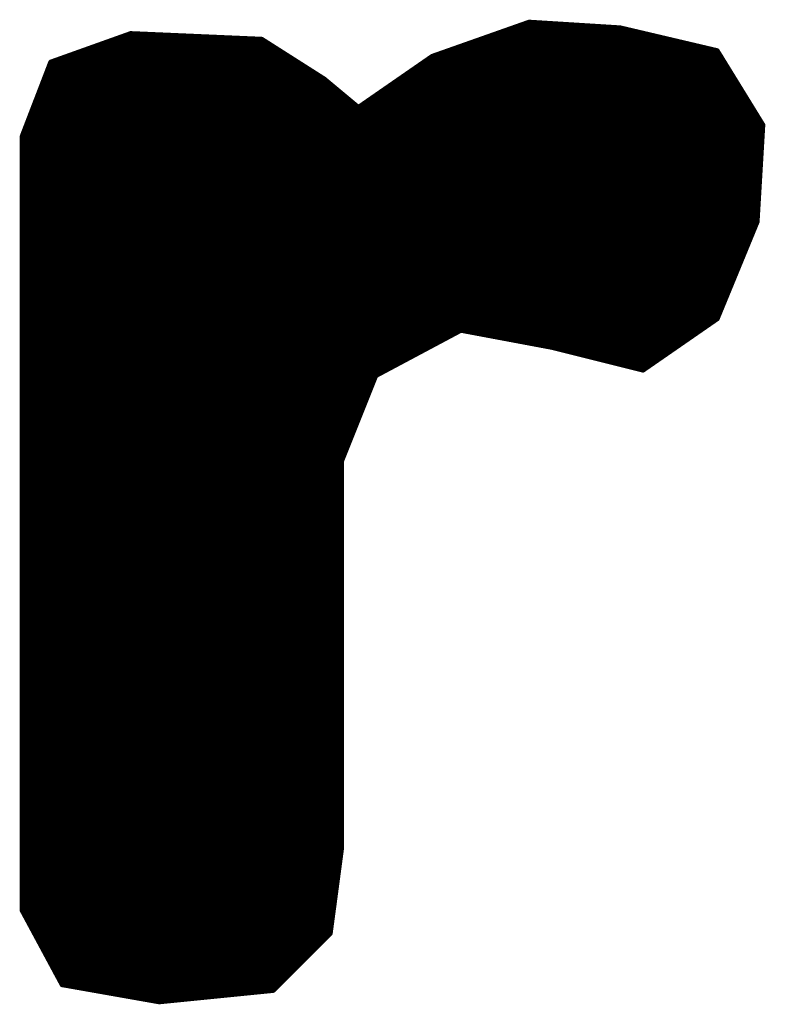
# Model space of a CAD drawing. Extents: x -35 to 35, y -57 to 81.
# Tile 149 of 153: x 8.38 to 9.69, y 71.2 to 72.94. Entities that reach past the tile are written whole.
import ezdxf

# ---------------------------------------------------------------- set-up
doc = ezdxf.new("R2010")
doc.units = 0
doc.layers.add('21', color=7, linetype='CONTINUOUS')

msp = doc.modelspace()

# ---------------------------------------------------------------- linework, layer by layer
at = {"layer": '21', "const_width": 0.01}
for points in [[(9.274, 72.93), (9.104, 72.87)], [(9.2457, 72.92), (9.434, 72.92)], [(9.434, 72.92), (9.274, 72.93)], [(9.604, 72.88), (9.434, 72.92)], [(8.574, 72.91), (8.434, 72.86)], [(8.546, 72.9), (8.804, 72.9)], [(8.804, 72.9), (8.574, 72.91)], [(8.914, 72.83), (8.804, 72.9)], [(9.189, 72.9), (9.519, 72.9)], [(9.2173, 72.91), (9.4765, 72.91)], [(8.518, 72.89), (8.8197, 72.89)], [(9.1607, 72.89), (9.5615, 72.89)], [(8.462, 72.87), (8.8511, 72.87)], [(8.49, 72.88), (8.8354, 72.88)], [(9.104, 72.87), (8.974, 72.78)], [(9.104, 72.87), (9.6102, 72.87)], [(9.1323, 72.88), (9.604, 72.88)], [(9.684, 72.75), (9.604, 72.88)], [(8.434, 72.86), (8.384, 72.73)], [(8.4302, 72.85), (8.8826, 72.85)], [(8.434, 72.86), (8.8669, 72.86)], [(9.0751, 72.85), (9.6225, 72.85)], [(9.0896, 72.86), (9.6163, 72.86)], [(8.4263, 72.84), (8.8983, 72.84)], [(9.0607, 72.84), (9.6286, 72.84)], [(8.4186, 72.82), (8.926, 72.82)], [(8.4225, 72.83), (8.914, 72.83)], [(8.974, 72.78), (8.914, 72.83)], [(9.0318, 72.82), (9.6409, 72.82)], [(9.0462, 72.83), (9.6348, 72.83)], [(8.4109, 72.8), (8.95, 72.8)], [(8.4148, 72.81), (8.938, 72.81)], [(9.0029, 72.8), (9.6532, 72.8)], [(9.0173, 72.81), (9.6471, 72.81)], [(8.4032, 72.78), (8.974, 72.78)], [(8.4071, 72.79), (8.962, 72.79)], [(8.974, 72.78), (9.6655, 72.78)], [(8.9884, 72.79), (9.6594, 72.79)], [(8.3994, 72.77), (9.6717, 72.77)], [(8.3917, 72.75), (9.684, 72.75)], [(8.3955, 72.76), (9.6778, 72.76)], [(9.674, 72.58), (9.684, 72.75)], [(8.384, 72.73), (8.384, 71.37)], [(8.384, 72.73), (9.6828, 72.73)], [(8.3878, 72.74), (9.6834, 72.74)], [(8.384, 72.72), (9.6822, 72.72)], [(8.384, 72.71), (9.6816, 72.71)], [(8.384, 72.7), (9.6811, 72.7)], [(8.384, 72.69), (9.6805, 72.69)], [(8.384, 72.68), (9.6799, 72.68)], [(8.384, 72.67), (9.6793, 72.67)], [(8.384, 72.66), (9.6787, 72.66)], [(8.384, 72.65), (9.6781, 72.65)], [(8.384, 72.64), (9.6775, 72.64)], [(8.384, 72.63), (9.6769, 72.63)], [(8.384, 72.62), (9.6764, 72.62)], [(8.384, 72.61), (9.6758, 72.61)], [(8.384, 72.6), (9.6752, 72.6)], [(8.384, 72.59), (9.6746, 72.59)], [(8.384, 72.58), (9.674, 72.58)], [(9.604, 72.41), (9.674, 72.58)], [(8.384, 72.57), (9.6699, 72.57)], [(8.384, 72.56), (9.6658, 72.56)], [(8.384, 72.55), (9.6616, 72.55)], [(8.384, 72.54), (9.6575, 72.54)], [(8.384, 72.53), (9.6534, 72.53)], [(8.384, 72.52), (9.6493, 72.52)], [(8.384, 72.51), (9.6452, 72.51)], [(8.384, 72.5), (9.6411, 72.5)], [(8.384, 72.49), (9.6369, 72.49)], [(8.384, 72.48), (9.6328, 72.48)], [(8.384, 72.47), (9.6287, 72.47)], [(8.384, 72.46), (9.6246, 72.46)], [(8.384, 72.45), (9.6205, 72.45)], [(8.384, 72.44), (9.6164, 72.44)], [(8.384, 72.43), (9.6122, 72.43)], [(8.384, 72.42), (9.6081, 72.42)], [(8.384, 72.41), (9.604, 72.41)], [(8.384, 72.4), (9.5896, 72.4)], [(9.474, 72.32), (9.604, 72.41)], [(8.384, 72.39), (9.5751, 72.39)], [(9.004, 72.31), (9.154, 72.39)], [(9.154, 72.39), (9.314, 72.36)], [(8.384, 72.38), (9.1353, 72.38)], [(8.384, 72.37), (9.1165, 72.37)], [(9.2073, 72.38), (9.5607, 72.38)], [(9.2607, 72.37), (9.5462, 72.37)], [(8.384, 72.36), (9.0977, 72.36)], [(8.384, 72.35), (9.079, 72.35)], [(9.314, 72.36), (9.474, 72.32)], [(9.314, 72.36), (9.5318, 72.36)], [(9.354, 72.35), (9.5173, 72.35)], [(8.384, 72.34), (9.0602, 72.34)], [(8.384, 72.33), (9.0415, 72.33)], [(9.394, 72.34), (9.5029, 72.34)], [(9.434, 72.33), (9.4884, 72.33)], [(8.384, 72.32), (9.0228, 72.32)], [(8.384, 72.31), (9.004, 72.31)], [(8.384, 72.3), (9, 72.3)], [(8.944, 72.16), (9.004, 72.31)], [(8.384, 72.29), (8.996, 72.29)], [(8.384, 72.28), (8.992, 72.28)], [(8.384, 72.27), (8.988, 72.27)], [(8.384, 72.26), (8.984, 72.26)], [(8.384, 72.25), (8.98, 72.25)], [(8.384, 72.24), (8.976, 72.24)], [(8.384, 72.23), (8.972, 72.23)], [(8.384, 72.22), (8.968, 72.22)], [(8.384, 72.21), (8.964, 72.21)], [(8.384, 72.2), (8.96, 72.2)], [(8.384, 72.19), (8.956, 72.19)], [(8.384, 72.18), (8.952, 72.18)], [(8.384, 72.17), (8.948, 72.17)], [(8.384, 72.16), (8.944, 72.16)], [(8.944, 71.48), (8.944, 72.16)], [(8.384, 72.15), (8.944, 72.15)], [(8.384, 72.14), (8.944, 72.14)], [(8.384, 72.13), (8.944, 72.13)], [(8.384, 72.12), (8.944, 72.12)], [(8.384, 72.11), (8.944, 72.11)], [(8.384, 72.1), (8.944, 72.1)], [(8.384, 72.09), (8.944, 72.09)], [(8.384, 72.08), (8.944, 72.08)], [(8.384, 72.07), (8.944, 72.07)], [(8.384, 72.06), (8.944, 72.06)], [(8.384, 72.05), (8.944, 72.05)], [(8.384, 72.04), (8.944, 72.04)], [(8.384, 72.03), (8.944, 72.03)], [(8.384, 72.02), (8.944, 72.02)], [(8.384, 72.01), (8.944, 72.01)], [(8.384, 72), (8.944, 72)], [(8.384, 71.99), (8.944, 71.99)], [(8.384, 71.98), (8.944, 71.98)], [(8.384, 71.97), (8.944, 71.97)], [(8.384, 71.96), (8.944, 71.96)], [(8.384, 71.95), (8.944, 71.95)], [(8.384, 71.94), (8.944, 71.94)], [(8.384, 71.93), (8.944, 71.93)], [(8.384, 71.92), (8.944, 71.92)], [(8.384, 71.91), (8.944, 71.91)], [(8.384, 71.9), (8.944, 71.9)], [(8.384, 71.89), (8.944, 71.89)], [(8.384, 71.88), (8.944, 71.88)], [(8.384, 71.87), (8.944, 71.87)], [(8.384, 71.86), (8.944, 71.86)], [(8.384, 71.85), (8.944, 71.85)], [(8.384, 71.84), (8.944, 71.84)], [(8.384, 71.83), (8.944, 71.83)], [(8.384, 71.82), (8.944, 71.82)], [(8.384, 71.81), (8.944, 71.81)], [(8.384, 71.8), (8.944, 71.8)], [(8.384, 71.79), (8.944, 71.79)], [(8.384, 71.78), (8.944, 71.78)], [(8.384, 71.77), (8.944, 71.77)], [(8.384, 71.76), (8.944, 71.76)], [(8.384, 71.75), (8.944, 71.75)], [(8.384, 71.74), (8.944, 71.74)], [(8.384, 71.73), (8.944, 71.73)], [(8.384, 71.72), (8.944, 71.72)], [(8.384, 71.71), (8.944, 71.71)], [(8.384, 71.7), (8.944, 71.7)], [(8.384, 71.69), (8.944, 71.69)], [(8.384, 71.68), (8.944, 71.68)], [(8.384, 71.67), (8.944, 71.67)], [(8.384, 71.66), (8.944, 71.66)], [(8.384, 71.65), (8.944, 71.65)], [(8.384, 71.64), (8.944, 71.64)], [(8.384, 71.63), (8.944, 71.63)], [(8.384, 71.62), (8.944, 71.62)], [(8.384, 71.61), (8.944, 71.61)], [(8.384, 71.6), (8.944, 71.6)], [(8.384, 71.59), (8.944, 71.59)], [(8.384, 71.58), (8.944, 71.58)], [(8.384, 71.57), (8.944, 71.57)], [(8.384, 71.56), (8.944, 71.56)], [(8.384, 71.55), (8.944, 71.55)], [(8.384, 71.54), (8.944, 71.54)], [(8.384, 71.53), (8.944, 71.53)], [(8.384, 71.52), (8.944, 71.52)], [(8.384, 71.51), (8.944, 71.51)], [(8.384, 71.5), (8.944, 71.5)], [(8.384, 71.49), (8.944, 71.49)], [(8.384, 71.48), (8.944, 71.48)], [(8.384, 71.47), (8.9427, 71.47)], [(8.924, 71.33), (8.944, 71.48)], [(8.384, 71.46), (8.9413, 71.46)], [(8.384, 71.45), (8.94, 71.45)], [(8.384, 71.44), (8.9387, 71.44)], [(8.384, 71.43), (8.9373, 71.43)], [(8.384, 71.42), (8.936, 71.42)], [(8.384, 71.41), (8.9347, 71.41)], [(8.384, 71.4), (8.9333, 71.4)], [(8.384, 71.39), (8.932, 71.39)], [(8.384, 71.38), (8.9307, 71.38)], [(8.384, 71.37), (8.454, 71.24)], [(8.384, 71.37), (8.9293, 71.37)], [(8.3894, 71.36), (8.928, 71.36)], [(8.3948, 71.35), (8.9267, 71.35)], [(8.4002, 71.34), (8.9253, 71.34)], [(8.4055, 71.33), (8.924, 71.33)], [(8.824, 71.23), (8.924, 71.33)], [(8.4109, 71.32), (8.914, 71.32)], [(8.4163, 71.31), (8.904, 71.31)], [(8.4217, 71.3), (8.894, 71.3)], [(8.4271, 71.29), (8.884, 71.29)], [(8.4325, 71.28), (8.874, 71.28)], [(8.4378, 71.27), (8.864, 71.27)], [(8.4432, 71.26), (8.854, 71.26)], [(8.4486, 71.25), (8.844, 71.25)], [(8.454, 71.24), (8.624, 71.21)], [(8.454, 71.24), (8.834, 71.24)], [(8.5107, 71.23), (8.824, 71.23)], [(8.624, 71.21), (8.824, 71.23)], [(8.5673, 71.22), (8.724, 71.22)]]:
    msp.add_lwpolyline(points, dxfattribs=at)
at = {"layer": '21', "const_width": 0.005}
for points in [[(9.2457, 72.9225, 1), (9.2457, 72.9175)], [(9.2742, 72.9325, 1), (9.2738, 72.9275)], [(9.2748, 72.9276, 1), (9.2732, 72.9324)], [(9.4346, 72.9224, 1), (9.4334, 72.9176)], [(9.4338, 72.9175, 1), (9.4342, 72.9225)], [(9.434, 72.9175, 1), (9.434, 72.9225)], [(8.546, 72.9025, 1), (8.546, 72.8975)], [(8.5741, 72.9125, 1), (8.5739, 72.9075)], [(8.5748, 72.9076, 1), (8.5732, 72.9124)], [(8.8053, 72.9021, 1), (8.8027, 72.8979)], [(8.8039, 72.8975, 1), (8.8041, 72.9025)], [(8.804, 72.8975, 1), (8.804, 72.9025)], [(9.189, 72.9025, 1), (9.189, 72.8975)], [(9.2173, 72.9125, 1), (9.2173, 72.9075)], [(9.4765, 72.9075, 1), (9.4765, 72.9125)], [(9.519, 72.8975, 1), (9.519, 72.9025)], [(8.518, 72.8925, 1), (8.518, 72.8875)], [(8.8197, 72.8875, 1), (8.8197, 72.8925)], [(9.1607, 72.8925, 1), (9.1607, 72.8875)], [(9.5615, 72.8875, 1), (9.5615, 72.8925)], [(8.462, 72.8725, 1), (8.462, 72.8675)], [(8.49, 72.8825, 1), (8.49, 72.8775)], [(8.8354, 72.8775, 1), (8.8354, 72.8825)], [(8.8511, 72.8675, 1), (8.8511, 72.8725)], [(9.104, 72.8725, 1), (9.104, 72.8675)], [(9.1032, 72.8724, 1), (9.1048, 72.8676)], [(9.1054, 72.8679, 1), (9.1026, 72.8721)], [(9.1323, 72.8825, 1), (9.1323, 72.8775)], [(9.6061, 72.8813, 1), (9.6019, 72.8787)], [(9.6034, 72.8776, 1), (9.6046, 72.8824)], [(9.604, 72.8775, 1), (9.604, 72.8825)], [(9.6102, 72.8675, 1), (9.6102, 72.8725)], [(8.4302, 72.8525, 1), (8.4302, 72.8475)], [(8.434, 72.8625, 1), (8.434, 72.8575)], [(8.4332, 72.8624, 1), (8.4348, 72.8576)], [(8.4363, 72.8591, 1), (8.4317, 72.8609)], [(8.8669, 72.8575, 1), (8.8669, 72.8625)], [(8.8826, 72.8475, 1), (8.8826, 72.8525)], [(9.0751, 72.8525, 1), (9.0751, 72.8475)], [(9.0896, 72.8625, 1), (9.0896, 72.8575)], [(9.6163, 72.8575, 1), (9.6163, 72.8625)], [(9.6225, 72.8475, 1), (9.6225, 72.8525)], [(8.4263, 72.8425, 1), (8.4263, 72.8375)], [(8.8983, 72.8375, 1), (8.8983, 72.8425)], [(9.0607, 72.8425, 1), (9.0607, 72.8375)], [(9.6286, 72.8375, 1), (9.6286, 72.8425)], [(8.4186, 72.8225, 1), (8.4186, 72.8175)], [(8.4225, 72.8325, 1), (8.4225, 72.8275)], [(8.9156, 72.8319, 1), (8.9124, 72.8281)], [(8.9127, 72.8279, 1), (8.9153, 72.8321)], [(8.914, 72.8275, 1), (8.914, 72.8325)], [(8.926, 72.8175, 1), (8.926, 72.8225)], [(9.0318, 72.8225, 1), (9.0318, 72.8175)], [(9.0462, 72.8325, 1), (9.0462, 72.8275)], [(9.6348, 72.8275, 1), (9.6348, 72.8325)], [(9.6409, 72.8175, 1), (9.6409, 72.8225)], [(8.4109, 72.8025, 1), (8.4109, 72.7975)], [(8.4148, 72.8125, 1), (8.4148, 72.8075)], [(8.938, 72.8075, 1), (8.938, 72.8125)], [(8.95, 72.7975, 1), (8.95, 72.8025)], [(9.0029, 72.8025, 1), (9.0029, 72.7975)], [(9.0173, 72.8125, 1), (9.0173, 72.8075)], [(9.6471, 72.8075, 1), (9.6471, 72.8125)], [(9.6532, 72.7975, 1), (9.6532, 72.8025)], [(8.4032, 72.7825, 1), (8.4032, 72.7775)], [(8.4071, 72.7925, 1), (8.4071, 72.7875)], [(8.962, 72.7875, 1), (8.962, 72.7925)], [(8.974, 72.7825, 1), (8.974, 72.7775)], [(8.9726, 72.7821, 1), (8.9754, 72.7779)], [(8.9724, 72.7781, 1), (8.9756, 72.7819)], [(8.974, 72.7775, 1), (8.974, 72.7825)], [(8.9884, 72.7925, 1), (8.9884, 72.7875)], [(9.6594, 72.7875, 1), (9.6594, 72.7925)], [(9.6655, 72.7775, 1), (9.6655, 72.7825)], [(8.3994, 72.7725, 1), (8.3994, 72.7675)], [(9.6717, 72.7675, 1), (9.6717, 72.7725)], [(8.3917, 72.7525, 1), (8.3917, 72.7475)], [(8.3955, 72.7625, 1), (8.3955, 72.7575)], [(9.6778, 72.7575, 1), (9.6778, 72.7625)], [(9.6865, 72.7499, 1), (9.6815, 72.7501)], [(9.6819, 72.7487, 1), (9.6861, 72.7513)], [(9.684, 72.7475, 1), (9.684, 72.7525)], [(8.3865, 72.73, 1), (8.3815, 72.73)], [(8.384, 72.7325, 1), (8.384, 72.7275)], [(8.3817, 72.7309, 1), (8.3863, 72.7291)], [(8.3878, 72.7425, 1), (8.3878, 72.7375)], [(9.6828, 72.7275, 1), (9.6828, 72.7325)], [(9.6834, 72.7375, 1), (9.6834, 72.7425)], [(8.384, 72.7225, 1), (8.384, 72.7175)], [(8.384, 72.7125, 1), (8.384, 72.7075)], [(9.6816, 72.7075, 1), (9.6816, 72.7125)], [(9.6822, 72.7175, 1), (9.6822, 72.7225)], [(8.384, 72.7025, 1), (8.384, 72.6975)], [(9.6811, 72.6975, 1), (9.6811, 72.7025)], [(8.384, 72.6925, 1), (8.384, 72.6875)], [(8.384, 72.6825, 1), (8.384, 72.6775)], [(9.6799, 72.6775, 1), (9.6799, 72.6825)], [(9.6805, 72.6875, 1), (9.6805, 72.6925)], [(8.384, 72.6725, 1), (8.384, 72.6675)], [(8.384, 72.6625, 1), (8.384, 72.6575)], [(9.6787, 72.6575, 1), (9.6787, 72.6625)], [(9.6793, 72.6675, 1), (9.6793, 72.6725)], [(8.384, 72.6525, 1), (8.384, 72.6475)], [(9.6781, 72.6475, 1), (9.6781, 72.6525)], [(8.384, 72.6425, 1), (8.384, 72.6375)], [(8.384, 72.6325, 1), (8.384, 72.6275)], [(9.6769, 72.6275, 1), (9.6769, 72.6325)], [(9.6775, 72.6375, 1), (9.6775, 72.6425)], [(8.384, 72.6225, 1), (8.384, 72.6175)], [(8.384, 72.6125, 1), (8.384, 72.6075)], [(9.6758, 72.6075, 1), (9.6758, 72.6125)], [(9.6764, 72.6175, 1), (9.6764, 72.6225)], [(8.384, 72.6025, 1), (8.384, 72.5975)], [(8.384, 72.5925, 1), (8.384, 72.5875)], [(9.6746, 72.5875, 1), (9.6746, 72.5925)], [(9.6752, 72.5975, 1), (9.6752, 72.6025)], [(8.384, 72.5825, 1), (8.384, 72.5775)], [(9.6715, 72.5801, 1), (9.6765, 72.5799)], [(9.6763, 72.579, 1), (9.6717, 72.581)], [(9.674, 72.5775, 1), (9.674, 72.5825)], [(8.384, 72.5725, 1), (8.384, 72.5675)], [(8.384, 72.5625, 1), (8.384, 72.5575)], [(9.6658, 72.5575, 1), (9.6658, 72.5625)], [(9.6699, 72.5675, 1), (9.6699, 72.5725)], [(8.384, 72.5525, 1), (8.384, 72.5475)], [(8.384, 72.5425, 1), (8.384, 72.5375)], [(9.6575, 72.5375, 1), (9.6575, 72.5425)], [(9.6616, 72.5475, 1), (9.6616, 72.5525)], [(8.384, 72.5325, 1), (8.384, 72.5275)], [(8.384, 72.5225, 1), (8.384, 72.5175)], [(9.6493, 72.5175, 1), (9.6493, 72.5225)], [(9.6534, 72.5275, 1), (9.6534, 72.5325)], [(8.384, 72.5125, 1), (8.384, 72.5075)], [(9.6452, 72.5075, 1), (9.6452, 72.5125)], [(8.384, 72.5025, 1), (8.384, 72.4975)], [(8.384, 72.4925, 1), (8.384, 72.4875)], [(9.6369, 72.4875, 1), (9.6369, 72.4925)], [(9.6411, 72.4975, 1), (9.6411, 72.5025)], [(8.384, 72.4825, 1), (8.384, 72.4775)], [(8.384, 72.4725, 1), (8.384, 72.4675)], [(9.6287, 72.4675, 1), (9.6287, 72.4725)], [(9.6328, 72.4775, 1), (9.6328, 72.4825)], [(8.384, 72.4625, 1), (8.384, 72.4575)], [(8.384, 72.4525, 1), (8.384, 72.4475)], [(9.6205, 72.4475, 1), (9.6205, 72.4525)], [(9.6246, 72.4575, 1), (9.6246, 72.4625)], [(8.384, 72.4425, 1), (8.384, 72.4375)], [(9.6164, 72.4375, 1), (9.6164, 72.4425)], [(8.384, 72.4325, 1), (8.384, 72.4275)], [(8.384, 72.4225, 1), (8.384, 72.4175)], [(9.6081, 72.4175, 1), (9.6081, 72.4225)], [(9.6122, 72.4275, 1), (9.6122, 72.4325)], [(8.384, 72.4125, 1), (8.384, 72.4075)], [(8.384, 72.4025, 1), (8.384, 72.3975)], [(9.5896, 72.3975, 1), (9.5896, 72.4025)], [(9.6017, 72.411, 1), (9.6063, 72.409)], [(9.6054, 72.4079, 1), (9.6026, 72.4121)], [(9.604, 72.4075, 1), (9.604, 72.4125)], [(8.384, 72.3925, 1), (8.384, 72.3875)], [(9.1545, 72.3925, 1), (9.1535, 72.3875)], [(9.1552, 72.3878, 1), (9.1528, 72.3922)], [(9.5751, 72.3875, 1), (9.5751, 72.3925)], [(8.384, 72.3825, 1), (8.384, 72.3775)], [(8.384, 72.3725, 1), (8.384, 72.3675)], [(9.1165, 72.3675, 1), (9.1165, 72.3725)], [(9.1353, 72.3775, 1), (9.1353, 72.3825)], [(9.2073, 72.3825, 1), (9.2073, 72.3775)], [(9.2607, 72.3725, 1), (9.2607, 72.3675)], [(9.5462, 72.3675, 1), (9.5462, 72.3725)], [(9.5607, 72.3775, 1), (9.5607, 72.3825)], [(8.384, 72.3625, 1), (8.384, 72.3575)], [(8.384, 72.3525, 1), (8.384, 72.3475)], [(9.079, 72.3475, 1), (9.079, 72.3525)], [(9.0977, 72.3575, 1), (9.0977, 72.3625)], [(9.3146, 72.3624, 1), (9.3134, 72.3576)], [(9.314, 72.3625, 1), (9.314, 72.3575)], [(9.3135, 72.3575, 1), (9.3145, 72.3625)], [(9.354, 72.3525, 1), (9.354, 72.3475)], [(9.5173, 72.3475, 1), (9.5173, 72.3525)], [(9.5318, 72.3575, 1), (9.5318, 72.3625)], [(8.384, 72.3425, 1), (8.384, 72.3375)], [(8.384, 72.3325, 1), (8.384, 72.3275)], [(9.0415, 72.3275, 1), (9.0415, 72.3325)], [(9.0602, 72.3375, 1), (9.0602, 72.3425)], [(9.394, 72.3425, 1), (9.394, 72.3375)], [(9.434, 72.3325, 1), (9.434, 72.3275)], [(9.4884, 72.3275, 1), (9.4884, 72.3325)], [(9.5029, 72.3375, 1), (9.5029, 72.3425)], [(8.384, 72.3225, 1), (8.384, 72.3175)], [(9.0228, 72.3175, 1), (9.0228, 72.3225)], [(9.4726, 72.3221, 1), (9.4754, 72.3179)], [(9.4734, 72.3176, 1), (9.4746, 72.3224)], [(8.384, 72.3125, 1), (8.384, 72.3075)], [(8.384, 72.3025, 1), (8.384, 72.2975)], [(9, 72.2975, 1), (9, 72.3025)], [(9.0028, 72.3122, 1), (9.0052, 72.3078)], [(9.0063, 72.3091, 1), (9.0017, 72.3109)], [(9.004, 72.3075, 1), (9.004, 72.3125)], [(8.384, 72.2925, 1), (8.384, 72.2875)], [(8.384, 72.2825, 1), (8.384, 72.2775)], [(8.992, 72.2775, 1), (8.992, 72.2825)], [(8.996, 72.2875, 1), (8.996, 72.2925)], [(8.384, 72.2725, 1), (8.384, 72.2675)], [(8.384, 72.2625, 1), (8.384, 72.2575)], [(8.984, 72.2575, 1), (8.984, 72.2625)], [(8.988, 72.2675, 1), (8.988, 72.2725)], [(8.384, 72.2525, 1), (8.384, 72.2475)], [(8.98, 72.2475, 1), (8.98, 72.2525)], [(8.384, 72.2425, 1), (8.384, 72.2375)], [(8.384, 72.2325, 1), (8.384, 72.2275)], [(8.972, 72.2275, 1), (8.972, 72.2325)], [(8.976, 72.2375, 1), (8.976, 72.2425)], [(8.384, 72.2225, 1), (8.384, 72.2175)], [(8.384, 72.2125, 1), (8.384, 72.2075)], [(8.964, 72.2075, 1), (8.964, 72.2125)], [(8.968, 72.2175, 1), (8.968, 72.2225)], [(8.384, 72.2025, 1), (8.384, 72.1975)], [(8.96, 72.1975, 1), (8.96, 72.2025)], [(8.384, 72.1925, 1), (8.384, 72.1875)], [(8.384, 72.1825, 1), (8.384, 72.1775)], [(8.952, 72.1775, 1), (8.952, 72.1825)], [(8.956, 72.1875, 1), (8.956, 72.1925)], [(8.384, 72.1725, 1), (8.384, 72.1675)], [(8.384, 72.1625, 1), (8.384, 72.1575)], [(8.9465, 72.16, 1), (8.9415, 72.16)], [(8.9417, 72.1609, 1), (8.9463, 72.1591)], [(8.944, 72.1575, 1), (8.944, 72.1625)], [(8.948, 72.1675, 1), (8.948, 72.1725)], [(8.384, 72.1525, 1), (8.384, 72.1475)], [(8.384, 72.1425, 1), (8.384, 72.1375)], [(8.944, 72.1475, 1), (8.944, 72.1525)], [(8.944, 72.1375, 1), (8.944, 72.1425)], [(8.384, 72.1325, 1), (8.384, 72.1275)], [(8.944, 72.1275, 1), (8.944, 72.1325)], [(8.384, 72.1225, 1), (8.384, 72.1175)], [(8.384, 72.1125, 1), (8.384, 72.1075)], [(8.944, 72.1175, 1), (8.944, 72.1225)], [(8.944, 72.1075, 1), (8.944, 72.1125)], [(8.384, 72.1025, 1), (8.384, 72.0975)], [(8.384, 72.0925, 1), (8.384, 72.0875)], [(8.944, 72.0975, 1), (8.944, 72.1025)], [(8.944, 72.0875, 1), (8.944, 72.0925)], [(8.384, 72.0825, 1), (8.384, 72.0775)], [(8.384, 72.0725, 1), (8.384, 72.0675)], [(8.944, 72.0775, 1), (8.944, 72.0825)], [(8.944, 72.0675, 1), (8.944, 72.0725)], [(8.384, 72.0625, 1), (8.384, 72.0575)], [(8.944, 72.0575, 1), (8.944, 72.0625)], [(8.384, 72.0525, 1), (8.384, 72.0475)], [(8.384, 72.0425, 1), (8.384, 72.0375)], [(8.944, 72.0475, 1), (8.944, 72.0525)], [(8.944, 72.0375, 1), (8.944, 72.0425)], [(8.384, 72.0325, 1), (8.384, 72.0275)], [(8.384, 72.0225, 1), (8.384, 72.0175)], [(8.944, 72.0275, 1), (8.944, 72.0325)], [(8.944, 72.0175, 1), (8.944, 72.0225)], [(8.384, 72.0125, 1), (8.384, 72.0075)], [(8.944, 72.0075, 1), (8.944, 72.0125)], [(8.384, 72.0025, 1), (8.384, 71.9975)], [(8.384, 71.9925, 1), (8.384, 71.9875)], [(8.944, 71.9975, 1), (8.944, 72.0025)], [(8.944, 71.9875, 1), (8.944, 71.9925)], [(8.384, 71.9825, 1), (8.384, 71.9775)], [(8.384, 71.9725, 1), (8.384, 71.9675)], [(8.944, 71.9775, 1), (8.944, 71.9825)], [(8.944, 71.9675, 1), (8.944, 71.9725)], [(8.384, 71.9625, 1), (8.384, 71.9575)], [(8.384, 71.9525, 1), (8.384, 71.9475)], [(8.944, 71.9575, 1), (8.944, 71.9625)], [(8.944, 71.9475, 1), (8.944, 71.9525)], [(8.384, 71.9425, 1), (8.384, 71.9375)], [(8.944, 71.9375, 1), (8.944, 71.9425)], [(8.384, 71.9325, 1), (8.384, 71.9275)], [(8.384, 71.9225, 1), (8.384, 71.9175)], [(8.944, 71.9275, 1), (8.944, 71.9325)], [(8.944, 71.9175, 1), (8.944, 71.9225)], [(8.384, 71.9125, 1), (8.384, 71.9075)], [(8.384, 71.9025, 1), (8.384, 71.8975)], [(8.944, 71.9075, 1), (8.944, 71.9125)], [(8.944, 71.8975, 1), (8.944, 71.9025)], [(8.384, 71.8925, 1), (8.384, 71.8875)], [(8.384, 71.8825, 1), (8.384, 71.8775)], [(8.944, 71.8875, 1), (8.944, 71.8925)], [(8.944, 71.8775, 1), (8.944, 71.8825)], [(8.384, 71.8725, 1), (8.384, 71.8675)], [(8.944, 71.8675, 1), (8.944, 71.8725)], [(8.384, 71.8625, 1), (8.384, 71.8575)], [(8.384, 71.8525, 1), (8.384, 71.8475)], [(8.944, 71.8575, 1), (8.944, 71.8625)], [(8.944, 71.8475, 1), (8.944, 71.8525)], [(8.384, 71.8425, 1), (8.384, 71.8375)], [(8.384, 71.8325, 1), (8.384, 71.8275)], [(8.944, 71.8375, 1), (8.944, 71.8425)], [(8.944, 71.8275, 1), (8.944, 71.8325)], [(8.384, 71.8225, 1), (8.384, 71.8175)], [(8.384, 71.8125, 1), (8.384, 71.8075)], [(8.944, 71.8175, 1), (8.944, 71.8225)], [(8.944, 71.8075, 1), (8.944, 71.8125)], [(8.384, 71.8025, 1), (8.384, 71.7975)], [(8.944, 71.7975, 1), (8.944, 71.8025)], [(8.384, 71.7925, 1), (8.384, 71.7875)], [(8.384, 71.7825, 1), (8.384, 71.7775)], [(8.944, 71.7875, 1), (8.944, 71.7925)], [(8.944, 71.7775, 1), (8.944, 71.7825)], [(8.384, 71.7725, 1), (8.384, 71.7675)], [(8.384, 71.7625, 1), (8.384, 71.7575)], [(8.944, 71.7675, 1), (8.944, 71.7725)], [(8.944, 71.7575, 1), (8.944, 71.7625)], [(8.384, 71.7525, 1), (8.384, 71.7475)], [(8.944, 71.7475, 1), (8.944, 71.7525)], [(8.384, 71.7425, 1), (8.384, 71.7375)], [(8.384, 71.7325, 1), (8.384, 71.7275)], [(8.944, 71.7375, 1), (8.944, 71.7425)], [(8.944, 71.7275, 1), (8.944, 71.7325)], [(8.384, 71.7225, 1), (8.384, 71.7175)], [(8.384, 71.7125, 1), (8.384, 71.7075)], [(8.944, 71.7175, 1), (8.944, 71.7225)], [(8.944, 71.7075, 1), (8.944, 71.7125)], [(8.384, 71.7025, 1), (8.384, 71.6975)], [(8.384, 71.6925, 1), (8.384, 71.6875)], [(8.944, 71.6975, 1), (8.944, 71.7025)], [(8.944, 71.6875, 1), (8.944, 71.6925)], [(8.384, 71.6825, 1), (8.384, 71.6775)], [(8.944, 71.6775, 1), (8.944, 71.6825)], [(8.384, 71.6725, 1), (8.384, 71.6675)], [(8.384, 71.6625, 1), (8.384, 71.6575)], [(8.944, 71.6675, 1), (8.944, 71.6725)], [(8.944, 71.6575, 1), (8.944, 71.6625)], [(8.384, 71.6525, 1), (8.384, 71.6475)], [(8.384, 71.6425, 1), (8.384, 71.6375)], [(8.944, 71.6475, 1), (8.944, 71.6525)], [(8.944, 71.6375, 1), (8.944, 71.6425)], [(8.384, 71.6325, 1), (8.384, 71.6275)], [(8.384, 71.6225, 1), (8.384, 71.6175)], [(8.944, 71.6275, 1), (8.944, 71.6325)], [(8.944, 71.6175, 1), (8.944, 71.6225)], [(8.384, 71.6125, 1), (8.384, 71.6075)], [(8.944, 71.6075, 1), (8.944, 71.6125)], [(8.384, 71.6025, 1), (8.384, 71.5975)], [(8.384, 71.5925, 1), (8.384, 71.5875)], [(8.944, 71.5975, 1), (8.944, 71.6025)], [(8.944, 71.5875, 1), (8.944, 71.5925)], [(8.384, 71.5825, 1), (8.384, 71.5775)], [(8.384, 71.5725, 1), (8.384, 71.5675)], [(8.944, 71.5775, 1), (8.944, 71.5825)], [(8.944, 71.5675, 1), (8.944, 71.5725)], [(8.384, 71.5625, 1), (8.384, 71.5575)], [(8.944, 71.5575, 1), (8.944, 71.5625)], [(8.384, 71.5525, 1), (8.384, 71.5475)], [(8.384, 71.5425, 1), (8.384, 71.5375)], [(8.944, 71.5475, 1), (8.944, 71.5525)], [(8.944, 71.5375, 1), (8.944, 71.5425)], [(8.384, 71.5325, 1), (8.384, 71.5275)], [(8.384, 71.5225, 1), (8.384, 71.5175)], [(8.944, 71.5275, 1), (8.944, 71.5325)], [(8.944, 71.5175, 1), (8.944, 71.5225)], [(8.384, 71.5125, 1), (8.384, 71.5075)], [(8.384, 71.5025, 1), (8.384, 71.4975)], [(8.944, 71.5075, 1), (8.944, 71.5125)], [(8.944, 71.4975, 1), (8.944, 71.5025)], [(8.384, 71.4925, 1), (8.384, 71.4875)], [(8.944, 71.4875, 1), (8.944, 71.4925)], [(8.384, 71.4825, 1), (8.384, 71.4775)], [(8.384, 71.4725, 1), (8.384, 71.4675)], [(8.9465, 71.4797, 1), (8.9415, 71.4803)], [(8.9415, 71.48, 1), (8.9465, 71.48)], [(8.9427, 71.4675, 1), (8.9427, 71.4725)], [(8.944, 71.4775, 1), (8.944, 71.4825)], [(8.384, 71.4625, 1), (8.384, 71.4575)], [(8.384, 71.4525, 1), (8.384, 71.4475)], [(8.94, 71.4475, 1), (8.94, 71.4525)], [(8.9413, 71.4575, 1), (8.9413, 71.4625)], [(8.384, 71.4425, 1), (8.384, 71.4375)], [(8.384, 71.4325, 1), (8.384, 71.4275)], [(8.9373, 71.4275, 1), (8.9373, 71.4325)], [(8.9387, 71.4375, 1), (8.9387, 71.4425)], [(8.384, 71.4225, 1), (8.384, 71.4175)], [(8.936, 71.4175, 1), (8.936, 71.4225)], [(8.384, 71.4125, 1), (8.384, 71.4075)], [(8.384, 71.4025, 1), (8.384, 71.3975)], [(8.9333, 71.3975, 1), (8.9333, 71.4025)], [(8.9347, 71.4075, 1), (8.9347, 71.4125)], [(8.384, 71.3925, 1), (8.384, 71.3875)], [(8.384, 71.3825, 1), (8.384, 71.3775)], [(8.9307, 71.3775, 1), (8.9307, 71.3825)], [(8.932, 71.3875, 1), (8.932, 71.3925)], [(8.3862, 71.3712, 1), (8.3818, 71.3688)], [(8.384, 71.3725, 1), (8.384, 71.3675)], [(8.3815, 71.37, 1), (8.3865, 71.37)], [(8.9293, 71.3675, 1), (8.9293, 71.3725)], [(8.3894, 71.3625, 1), (8.3894, 71.3575)], [(8.3948, 71.3525, 1), (8.3948, 71.3475)], [(8.9267, 71.3475, 1), (8.9267, 71.3525)], [(8.928, 71.3575, 1), (8.928, 71.3625)], [(8.4002, 71.3425, 1), (8.4002, 71.3375)], [(8.4055, 71.3325, 1), (8.4055, 71.3275)], [(8.9215, 71.3303, 1), (8.9265, 71.3297)], [(8.9258, 71.3282, 1), (8.9222, 71.3318)], [(8.924, 71.3275, 1), (8.924, 71.3325)], [(8.9253, 71.3375, 1), (8.9253, 71.3425)], [(8.4109, 71.3225, 1), (8.4109, 71.3175)], [(8.4163, 71.3125, 1), (8.4163, 71.3075)], [(8.904, 71.3075, 1), (8.904, 71.3125)], [(8.914, 71.3175, 1), (8.914, 71.3225)], [(8.4217, 71.3025, 1), (8.4217, 71.2975)], [(8.894, 71.2975, 1), (8.894, 71.3025)], [(8.4271, 71.2925, 1), (8.4271, 71.2875)], [(8.4325, 71.2825, 1), (8.4325, 71.2775)], [(8.874, 71.2775, 1), (8.874, 71.2825)], [(8.884, 71.2875, 1), (8.884, 71.2925)], [(8.4378, 71.2725, 1), (8.4378, 71.2675)], [(8.4432, 71.2625, 1), (8.4432, 71.2575)], [(8.854, 71.2575, 1), (8.854, 71.2625)], [(8.864, 71.2675, 1), (8.864, 71.2725)], [(8.4486, 71.2525, 1), (8.4486, 71.2475)], [(8.4544, 71.2425, 1), (8.4536, 71.2375)], [(8.454, 71.2425, 1), (8.454, 71.2375)], [(8.834, 71.2375, 1), (8.834, 71.2425)], [(8.844, 71.2475, 1), (8.844, 71.2525)], [(8.4518, 71.2388, 1), (8.4562, 71.2412)], [(8.5107, 71.2325, 1), (8.5107, 71.2275)], [(8.8222, 71.2318, 1), (8.8258, 71.2282)], [(8.8242, 71.2275, 1), (8.8238, 71.2325)], [(8.824, 71.2275, 1), (8.824, 71.2325)], [(8.5673, 71.2225, 1), (8.5673, 71.2175)], [(8.6238, 71.2125, 1), (8.6242, 71.2075)], [(8.6236, 71.2075, 1), (8.6244, 71.2125)], [(8.724, 71.2175, 1), (8.724, 71.2225)]]:
    msp.add_lwpolyline(points, format="xyb", dxfattribs=at)

doc.saveas('drawing.dxf')
